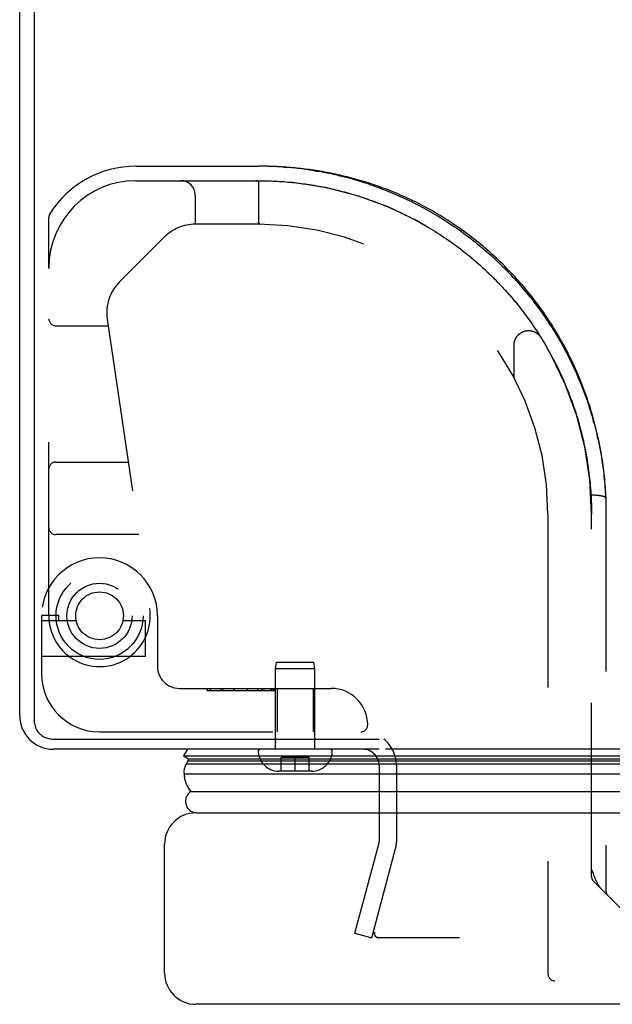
# Model space of a CAD drawing. Header units: inches. Extents: x 0 to 136, y 0 to 88.
# Tile 52 of 60: x 28.3 to 30.85, y 71.03 to 75.27. Entities that reach past the tile are written whole.
import ezdxf

# ---------------------------------------------------------------- set-up
doc = ezdxf.new("R2010")
doc.units = ezdxf.units.IN
doc.header["$LTSCALE"] = 7.48
doc.header["$MEASUREMENT"] = 0
doc.linetypes.add('HIDDEN', pattern=[0.2, 0.1, -0.1])
doc.layers.get('0').update_dxf_attribs({"linetype": 'CONTINUOUS'})
doc.layers.add('DEFAULT_2', color=8, linetype='HIDDEN')
doc.layers.add('DOOR_ASSEMBLY', color=7, linetype='CONTINUOUS')

msp = doc.modelspace()

# ---------------------------------------------------------------- linework, layer by layer
at = {"color": 3, "linetype": 'Continuous'}
for p, q in [((28.297, 72.2732), (28.297, 83.9832)), ((28.36, 84.004), (28.36, 72.2496)), ((28.44, 72.1723), (29.8469, 72.1723)), ((29.847, 72.1282), (28.442, 72.1282)), ((57.095, 72.1282), (29.874, 72.1282))]:
    msp.add_line(p, q, dxfattribs=at)
msp.add_lwpolyline([(28.36, 72.2496), (28.3602, 72.2441), (28.3608, 72.2386), (28.3619, 72.2332), (28.3633, 72.2278), (28.3651, 72.2226), (28.3673, 72.2175), (28.3698, 72.2125), (28.3727, 72.2078), (28.376, 72.2033), (28.3796, 72.199), (28.3835, 72.1949), (28.3876, 72.1912), (28.3921, 72.1877), (28.3968, 72.1846), (28.4017, 72.1818), (28.4068, 72.1793), (28.4121, 72.1772), (28.4175, 72.1754), (28.423, 72.1741), (28.4286, 72.1731), (28.4343, 72.1725), (28.44, 72.1723)], dxfattribs=at)
msp.add_arc((28.442, 72.2732), 0.145, 180, 270, dxfattribs=at)
at = {"layer": 'DEFAULT_2', "color": 8, "linetype": 'HIDDEN'}
for p, q in [((29.847, 72.0582), (29.847, 71.7298)), ((29.922, 72.0582), (29.922, 71.7298)), ((29.7427, 71.3351), (29.8457, 71.7194)), ((29.8151, 71.3157), (29.9181, 71.7)), ((29.7427, 71.3351), (29.8151, 71.3157)), ((57.1224, 71.3157), (29.8466, 71.3157))]:
    msp.add_line(p, q, dxfattribs=at)
for points in [[(29.8266, 71.335), (29.8266, 71.3359), (29.8268, 71.3378), (29.8272, 71.3398)], [(29.8272, 71.3398), (29.8268, 71.338), (29.8266, 71.3363), (29.8266, 71.335)], [(29.8266, 71.335), (29.8266, 71.3345), (29.8267, 71.3328), (29.827, 71.3311), (29.8275, 71.3294), (29.8281, 71.3277), (29.8289, 71.3261), (29.8298, 71.3246), (29.8308, 71.3232), (29.832, 71.3218), (29.8333, 71.3206), (29.8347, 71.3195), (29.8362, 71.3185), (29.8378, 71.3177), (29.8395, 71.317), (29.8412, 71.3164), (29.843, 71.316), (29.8448, 71.3158), (29.8466, 71.3157)], [(29.8466, 71.3157), (29.8446, 71.3158), (29.8426, 71.3161), (29.8406, 71.3166), (29.8387, 71.3173), (29.8369, 71.3181), (29.8352, 71.3192), (29.8336, 71.3203), (29.8321, 71.3217), (29.8308, 71.3232), (29.8297, 71.3248), (29.8287, 71.3265), (29.8279, 71.3283), (29.8273, 71.3301), (29.8268, 71.332), (29.8266, 71.334), (29.8266, 71.335)]]:
    msp.add_lwpolyline(points, dxfattribs=at)
for centre, radius, start, end in [((29.777, 72.0582), 0.145, 0, 51.2451), ((29.777, 72.0582), 0.07, 0, 90), ((29.807, 71.7298), 0.04, 345, 360), ((29.807, 71.7298), 0.115, 345, 360)]:
    msp.add_arc(centre, radius, start, end, dxfattribs=at)
at = {"layer": 'DOOR_ASSEMBLY', "color": 8, "linetype": 'HIDDEN'}
for p, q in [((28.7978, 74.6407), (29.3265, 74.6407)), ((29.3354, 74.6407), (29.3265, 74.6407)), ((29.3708, 74.6401), (29.3797, 74.6398)), ((29.6051, 74.6147), (29.6143, 74.6129)), ((28.7978, 74.5782), (29.3265, 74.5782)), ((29.3155, 74.5782), (29.3149, 74.5782)), ((29.3161, 74.5781), (29.3155, 74.5782)), ((29.3166, 74.5781), (29.316, 74.5781)), ((29.3171, 74.5781), (29.3165, 74.5781)), ((29.3176, 74.578), (29.3171, 74.5781)), ((29.318, 74.578), (29.3175, 74.578)), ((29.3185, 74.5779), (29.318, 74.578)), ((29.3189, 74.5778), (29.3184, 74.5779)), ((29.3193, 74.5778), (29.3189, 74.5778)), ((29.3265, 74.5726), (29.3265, 74.401)), ((29.4816, 74.5698), (29.4908, 74.5688)), ((29.5743, 74.5567), (29.5837, 74.555)), ((29.7759, 74.5719), (29.7856, 74.5688)), ((29.0543, 74.5157), (29.0543, 74.3907)), ((29.6593, 74.5391), (29.6689, 74.5368)), ((29.6976, 74.5295), (29.7074, 74.5268)), ((29.7073, 74.5268), (29.717, 74.5241)), ((29.7266, 74.5214), (29.7363, 74.5185)), ((29.8144, 74.4928), (29.8242, 74.4893)), ((29.8241, 74.4893), (29.8338, 74.4857)), ((28.4228, 72.7032), (28.4228, 74.4201)), ((29.9778, 74.4221), (29.9877, 74.417)), ((29.9876, 74.4171), (29.9975, 74.4119)), ((29.3265, 74.3907), (29.0543, 74.3907)), ((29.3269, 74.3986), (29.327, 74.3984)), ((29.3289, 74.3952), (29.3277, 74.3969)), ((29.3278, 74.3969), (29.3289, 74.3952)), ((29.3289, 74.3952), (29.3293, 74.3946)), ((29.3293, 74.3946), (29.3289, 74.3952)), ((29.9973, 74.412), (30.0073, 74.4066)), ((30.0071, 74.4068), (30.0172, 74.4013)), ((30.017, 74.4014), (30.0271, 74.3958)), ((30.0269, 74.3959), (30.0371, 74.3901)), ((30.0369, 74.3903), (30.0472, 74.3844)), ((30.0469, 74.3845), (30.0572, 74.3785)), ((30.057, 74.3786), (30.0674, 74.3725)), ((28.9213, 74.3357), (28.7278, 74.1421)), ((30.0671, 74.3726), (30.0775, 74.3663)), ((30.0772, 74.3665), (30.0876, 74.36)), ((30.0873, 74.3602), (30.0977, 74.3536)), ((30.0975, 74.3538), (30.1079, 74.3471)), ((30.1076, 74.3473), (30.118, 74.3405)), ((30.1177, 74.3407), (30.1281, 74.3338)), ((30.1278, 74.334), (30.1381, 74.327)), ((30.246, 74.3353), (30.2359, 74.3429)), ((30.1378, 74.3272), (30.1481, 74.3201)), ((30.1479, 74.3202), (30.1581, 74.313)), ((30.1579, 74.3132), (30.1681, 74.3059)), ((30.1678, 74.3061), (30.178, 74.2986)), ((30.1778, 74.2988), (30.1879, 74.2913)), ((30.1877, 74.2915), (30.1978, 74.2839)), ((30.1975, 74.284), (30.2076, 74.2763)), ((30.2073, 74.2765), (30.2174, 74.2686)), ((30.2171, 74.2688), (30.2271, 74.2609)), ((30.2268, 74.2611), (30.2367, 74.253)), ((30.2365, 74.2532), (30.2464, 74.2451)), ((30.2461, 74.2453), (30.2559, 74.237)), ((30.2557, 74.2372), (30.2654, 74.2289)), ((30.2652, 74.2291), (30.2749, 74.2207)), ((30.2747, 74.2209), (30.2843, 74.2123)), ((30.2841, 74.2125), (30.2936, 74.2039)), ((30.2934, 74.2041), (30.3029, 74.1954)), ((30.3027, 74.1956), (30.3121, 74.1868)), ((30.3119, 74.187), (30.3212, 74.1781)), ((30.321, 74.1783), (30.3302, 74.1694)), ((30.3301, 74.1696), (30.3392, 74.1605)), ((30.339, 74.1607), (30.3481, 74.1516)), ((30.3479, 74.1518), (30.357, 74.1426)), ((30.3568, 74.1428), (30.3657, 74.1335)), ((30.3655, 74.1337), (30.3744, 74.1243)), ((30.3742, 74.1245), (30.383, 74.1151)), ((30.3828, 74.1153), (30.3915, 74.1058)), ((30.3913, 74.106), (30.3999, 74.0964)), ((30.3997, 74.0966), (30.4082, 74.087)), ((30.408, 74.0872), (30.4164, 74.0775)), ((30.4163, 74.0776), (30.4246, 74.0679)), ((30.4244, 74.0681), (30.4327, 74.0582)), ((30.4325, 74.0584), (30.4406, 74.0485)), ((30.4405, 74.0487), (30.4485, 74.0388)), ((30.4483, 74.039), (30.4563, 74.029)), ((30.4561, 74.0291), (30.464, 74.0191)), ((30.4638, 74.0193), (30.4716, 74.0091)), ((30.4714, 74.0093), (30.4791, 73.9992)), ((30.4789, 73.9993), (30.4865, 73.9891)), ((28.4528, 73.9532), (28.6789, 73.9532)), ((28.6747, 73.9818), (28.858, 72.735)), ((30.4863, 73.9893), (30.4938, 73.979)), ((30.4936, 73.9792), (30.501, 73.9689)), ((30.5008, 73.9691), (30.5081, 73.9587)), ((30.5079, 73.9589), (30.5151, 73.9485)), ((30.5862, 73.9547), (30.5793, 73.9653)), ((30.5149, 73.9487), (30.522, 73.9382)), ((30.5219, 73.9384), (30.5288, 73.9279)), ((30.5287, 73.9281), (30.5355, 73.9176)), ((30.5354, 73.9177), (30.5421, 73.9072)), ((30.4293, 73.7282), (30.4293, 73.8698)), ((30.542, 73.9074), (30.5486, 73.8968)), ((30.5485, 73.8969), (30.555, 73.8863)), ((30.5612, 73.876), (30.5674, 73.8654)), ((30.5674, 73.8654), (30.5736, 73.8547)), ((30.5735, 73.8549), (30.5796, 73.8441)), ((30.5795, 73.8443), (30.5855, 73.8335)), ((30.5854, 73.8337), (30.5913, 73.8229)), ((30.5912, 73.823), (30.597, 73.8122)), ((30.6604, 73.8377), (30.6548, 73.8486)), ((30.6134, 73.7801), (30.6187, 73.7692)), ((30.6187, 73.7694), (30.6239, 73.7584)), ((30.6289, 73.7478), (30.6339, 73.7369)), ((30.6388, 73.7261), (30.6436, 73.7152)), ((30.6436, 73.7152), (30.6483, 73.7042)), ((30.6483, 73.7043), (30.6529, 73.6933)), ((30.6529, 73.6934), (30.6574, 73.6824)), ((30.6574, 73.6825), (30.6618, 73.6714)), ((30.6617, 73.6715), (30.6661, 73.6605)), ((30.7739, 73.5323), (30.7708, 73.5437)), ((30.7269, 73.4621), (30.7294, 73.4509)), ((30.7293, 73.451), (30.7317, 73.4399)), ((30.8001, 73.4319), (30.7978, 73.4434)), ((30.7317, 73.4399), (30.7341, 73.4288)), ((30.734, 73.4288), (30.7363, 73.4177)), ((30.7363, 73.4178), (30.7384, 73.4066)), ((30.7384, 73.4067), (30.7404, 73.3956)), ((30.8022, 73.4203), (30.8001, 73.4319)), ((28.4528, 73.3657), (28.7653, 73.3657)), ((30.7404, 73.3956), (30.7424, 73.3845)), ((30.7424, 73.3845), (30.7442, 73.3734)), ((30.7442, 73.3735), (30.746, 73.3623)), ((30.746, 73.3624), (30.7477, 73.3513)), ((30.7477, 73.3513), (30.7492, 73.3402)), ((30.7492, 73.3403), (30.7507, 73.3292)), ((30.7507, 73.3292), (30.7522, 73.3181)), ((30.7522, 73.3181), (30.7535, 73.307)), ((30.7535, 73.3071), (30.7547, 73.296)), ((30.7547, 73.296), (30.7559, 73.2849)), ((30.7559, 73.285), (30.7569, 73.2739)), ((30.7569, 73.2739), (30.7579, 73.2628)), ((30.7579, 73.2629), (30.7588, 73.2518)), ((30.7588, 73.2518), (30.7596, 73.2408)), ((30.7596, 73.2408), (30.7603, 73.2297)), ((30.7603, 73.2298), (30.761, 73.2187)), ((30.761, 73.2187), (30.7615, 73.2077)), ((30.7642, 73.2242), (30.7664, 73.2242)), ((30.7664, 73.2242), (30.7687, 73.2242)), ((30.7687, 73.2242), (30.7709, 73.2241)), ((30.7709, 73.2241), (30.7731, 73.224)), ((30.7731, 73.224), (30.7754, 73.224)), ((30.7754, 73.224), (30.7776, 73.2239)), ((30.7776, 73.2239), (30.7798, 73.2237)), ((30.7798, 73.2237), (30.7819, 73.2236)), ((30.7819, 73.2236), (30.7841, 73.2235)), ((30.7841, 73.2235), (30.7862, 73.2233)), ((30.8255, 73.2116), (30.8255, 73.2115)), ((30.8255, 73.2115), (30.8255, 71.5181)), ((30.5755, 73.1417), (30.5755, 71.1602)), ((30.763, 71.5806), (30.763, 73.1417)), ((28.8112, 73.0532), (28.4528, 73.0532)), ((28.3915, 72.7062), (28.4665, 72.7062)), ((28.3915, 72.7032), (28.3915, 72.4532)), ((28.5409, 72.6812), (28.3915, 72.6812)), ((28.4665, 72.6812), (28.4665, 72.7062)), ((28.8395, 72.6812), (28.7421, 72.6812)), ((28.8395, 72.5292), (28.8395, 72.6812)), ((28.8915, 72.7032), (28.8915, 72.4845)), ((28.3915, 72.5292), (28.8395, 72.5292)), ((29.4003, 72.4749), (29.4053, 72.5032)), ((29.4003, 72.1282), (29.4003, 72.4749)), ((29.5703, 72.4749), (29.4003, 72.4749)), ((29.4053, 72.5032), (29.5653, 72.5032)), ((29.5703, 72.4749), (29.5653, 72.5032)), ((29.5703, 72.1282), (29.5703, 72.4749)), ((28.9853, 72.3907), (29.6403, 72.3907)), ((29.106, 72.3807), (29.106, 72.3907)), ((29.106, 72.3807), (29.398, 72.3807)), ((29.118, 72.3907), (29.118, 72.3807)), ((29.1643, 72.3907), (29.1643, 72.3807)), ((29.1715, 72.3907), (29.1715, 72.3807)), ((29.2226, 72.3807), (29.2226, 72.3907)), ((29.2226, 72.3807), (29.2226, 72.3907)), ((29.2227, 72.3907), (29.2227, 72.3807)), ((29.2789, 72.3807), (29.2789, 72.3907)), ((29.2789, 72.3907), (29.2789, 72.3807)), ((29.279, 72.3907), (29.279, 72.3807)), ((29.3235, 72.3907), (29.3235, 72.3807)), ((29.3394, 72.3907), (29.3394, 72.3807)), ((29.3489, 72.3907), (29.3489, 72.3807)), ((29.3809, 72.3907), (29.3809, 72.3807)), ((29.3833, 72.3907), (29.3833, 72.3807)), ((29.3905, 72.3907), (29.3905, 72.3807)), ((29.3978, 72.3907), (29.3978, 72.3807)), ((29.398, 72.3807), (29.398, 72.3907)), ((29.4073, 72.3907), (29.4073, 72.2032)), ((29.5633, 72.3907), (29.5633, 72.2032)), ((28.6415, 72.2032), (29.7678, 72.2032)), ((29.6351, 72.1282), (29.3354, 72.1282)), ((29.4253, 72.0332), (29.4253, 72.0932)), ((29.5453, 72.0932), (29.4253, 72.0932)), ((29.4853, 72.0332), (29.4853, 72.0932)), ((29.5453, 72.0332), (29.5453, 72.0932)), ((29.4853, 72.0332), (29.4153, 72.0332)), ((29.5553, 72.0332), (29.4853, 72.0332)), ((30.9503, 71.381), (30.7718, 71.5594)), ((31.7625, 71.1302), (30.6055, 71.1302))]:
    msp.add_line(p, q, dxfattribs=at)
at = {"layer": 'DOOR_ASSEMBLY', "color": 7, "linetype": 'Continuous'}
for p, q in [((29.0205, 72.1282), (29.0039, 72.0993)), ((29.0039, 72.0993), (29.0247, 72.0873)), ((29.0039, 72.0993), (57.9651, 72.0993)), ((29.0247, 72.0873), (57.9443, 72.0873)), ((29.0171, 72.0683), (29.0156, 72.0649)), ((29.0156, 72.0649), (57.9535, 72.0649)), ((29.0187, 72.0718), (29.0171, 72.0683)), ((29.0205, 72.0752), (29.0187, 72.0718)), ((29.0224, 72.0786), (29.0205, 72.0752)), ((29.0224, 72.0786), (57.9467, 72.0786)), ((57.9624, 72.0215), (29.0066, 72.0215)), ((29.035, 71.9463), (57.934, 71.9463))]:
    msp.add_line(p, q, dxfattribs=at)
at = {"layer": 'DOOR_ASSEMBLY', "color": 3, "linetype": 'Continuous'}
for p, q in [((29.057, 71.8542), (57.912, 71.8542)), ((28.922, 71.1642), (28.922, 71.7192)), ((57.912, 71.0292), (29.057, 71.0292))]:
    msp.add_line(p, q, dxfattribs=at)
at = {"layer": 'DOOR_ASSEMBLY', "color": 8, "linetype": 'HIDDEN'}
for points in [[(29.3708, 74.6401), (29.3619, 74.6403), (29.3531, 74.6405), (29.3442, 74.6406), (29.3351, 74.6407)], [(29.6798, 74.6016), (29.67, 74.6038), (29.6602, 74.606), (29.6505, 74.608), (29.6408, 74.61), (29.6312, 74.6119), (29.6216, 74.6137), (29.6121, 74.6155), (29.6026, 74.6172), (29.5931, 74.6188), (29.5837, 74.6203), (29.5744, 74.6218), (29.5651, 74.6232), (29.5558, 74.6246), (29.5466, 74.6259), (29.5374, 74.6271), (29.5283, 74.6283), (29.5192, 74.6294), (29.5101, 74.6304), (29.5011, 74.6314), (29.4921, 74.6324), (29.4832, 74.6333), (29.4743, 74.6341), (29.4654, 74.6349), (29.4566, 74.6356), (29.4478, 74.6363), (29.439, 74.6369), (29.4302, 74.6375), (29.4215, 74.638), (29.4128, 74.6385), (29.4041, 74.6389), (29.3954, 74.6393), (29.3868, 74.6396), (29.3781, 74.6399), (29.3695, 74.6402), (29.3609, 74.6404), (29.3523, 74.6405), (29.3437, 74.6406)], [(29.433, 74.6369), (29.4241, 74.6375), (29.4152, 74.6381), (29.4063, 74.6386), (29.3974, 74.639), (29.3885, 74.6394), (29.3797, 74.6398)], [(30.4502, 74.1449), (30.4417, 74.1544), (30.4332, 74.1637), (30.4246, 74.173), (30.4159, 74.1823), (30.4071, 74.1914), (30.3982, 74.2005), (30.3893, 74.2095), (30.3802, 74.2185), (30.3711, 74.2274), (30.3619, 74.2362), (30.3527, 74.2449), (30.3433, 74.2535), (30.3339, 74.2621), (30.3244, 74.2705), (30.3148, 74.2789), (30.3052, 74.2872), (30.2955, 74.2955), (30.2857, 74.3036), (30.2759, 74.3117), (30.266, 74.3196), (30.256, 74.3275), (30.246, 74.3353), (30.2359, 74.343), (30.2257, 74.3505), (30.2155, 74.358), (30.2053, 74.3654), (30.195, 74.3727), (30.1846, 74.3799), (30.1742, 74.387), (30.1638, 74.394), (30.1533, 74.4009), (30.1428, 74.4077), (30.1322, 74.4144), (30.1216, 74.421), (30.111, 74.4275), (30.1004, 74.4339), (30.0897, 74.4401), (30.079, 74.4463), (30.0683, 74.4523), (30.0575, 74.4583), (30.0468, 74.4641), (30.036, 74.4698), (30.0252, 74.4755), (30.0145, 74.481), (30.0037, 74.4864), (29.9929, 74.4916), (29.9821, 74.4968), (29.9713, 74.5019), (29.9606, 74.5068), (29.9498, 74.5117), (29.9391, 74.5164), (29.9283, 74.521), (29.9176, 74.5256), (29.9069, 74.53), (29.8962, 74.5343), (29.8856, 74.5385), (29.8749, 74.5426), (29.8643, 74.5465), (29.8538, 74.5504), (29.8432, 74.5542), (29.8327, 74.5579), (29.8222, 74.5615), (29.8118, 74.5649), (29.8014, 74.5683), (29.791, 74.5716), (29.7807, 74.5748), (29.7704, 74.5779), (29.7601, 74.5809), (29.7499, 74.5838), (29.7398, 74.5866), (29.7297, 74.5893), (29.7196, 74.5919), (29.7096, 74.5945), (29.6996, 74.5969), (29.6897, 74.5993), (29.6798, 74.6016), (29.67, 74.6038), (29.6602, 74.606), (29.6505, 74.608), (29.6408, 74.61), (29.6312, 74.6119), (29.6216, 74.6137), (29.6121, 74.6155), (29.6026, 74.6172), (29.5931, 74.6188), (29.5837, 74.6203), (29.5744, 74.6218), (29.5651, 74.6232), (29.5558, 74.6246), (29.5466, 74.6259), (29.5374, 74.6271), (29.5283, 74.6283), (29.5192, 74.6294), (29.5101, 74.6304), (29.5011, 74.6314), (29.4921, 74.6324), (29.4832, 74.6333), (29.4743, 74.6341), (29.4654, 74.6349), (29.4566, 74.6356), (29.4478, 74.6363), (29.439, 74.6369), (29.4302, 74.6375), (29.4215, 74.638), (29.4128, 74.6385), (29.4041, 74.6389), (29.3954, 74.6393), (29.3868, 74.6396)], [(29.433, 74.6369), (29.4419, 74.6363), (29.4508, 74.6356)], [(29.5683, 74.6211), (29.5591, 74.6226), (29.55, 74.624), (29.5409, 74.6253), (29.5318, 74.6266), (29.5228, 74.6278), (29.5137, 74.629), (29.5047, 74.6301), (29.4957, 74.6312), (29.4867, 74.6322), (29.4777, 74.6331), (29.4687, 74.634), (29.4598, 74.6348), (29.4508, 74.6356)], [(29.5683, 74.6211), (29.5774, 74.6196), (29.5866, 74.618)], [(29.6051, 74.6147), (29.5958, 74.6164), (29.5866, 74.618)], [(29.6704, 74.6008), (29.661, 74.603), (29.6516, 74.6051), (29.6423, 74.6072), (29.6329, 74.6091), (29.6236, 74.611), (29.6143, 74.6129)], [(29.6704, 74.6008), (29.6799, 74.5986), (29.6893, 74.5962)], [(29.7759, 74.5719), (29.7661, 74.5749), (29.7564, 74.5779), (29.7468, 74.5807), (29.7371, 74.5835), (29.7275, 74.5862), (29.7179, 74.5888), (29.7084, 74.5914), (29.6988, 74.5938), (29.6893, 74.5962)], [(30.2257, 74.3505), (30.2155, 74.358), (30.2053, 74.3654), (30.195, 74.3727), (30.1846, 74.3799), (30.1742, 74.387), (30.1638, 74.394), (30.1533, 74.4009), (30.1428, 74.4077), (30.1322, 74.4144), (30.1216, 74.421), (30.111, 74.4275), (30.1004, 74.4339), (30.0897, 74.4401), (30.079, 74.4463), (30.0683, 74.4523), (30.0575, 74.4583), (30.0468, 74.4641), (30.036, 74.4698), (30.0253, 74.4755), (30.0145, 74.481), (30.0037, 74.4864), (29.9929, 74.4916), (29.9821, 74.4968), (29.9713, 74.5019), (29.9606, 74.5068), (29.9498, 74.5117), (29.9391, 74.5164), (29.9283, 74.521), (29.9176, 74.5256), (29.9069, 74.53), (29.8962, 74.5343), (29.8856, 74.5385), (29.8749, 74.5426), (29.8643, 74.5465), (29.8538, 74.5504), (29.8432, 74.5542), (29.8327, 74.5579), (29.8222, 74.5615), (29.8118, 74.5649), (29.8014, 74.5683), (29.791, 74.5716), (29.7807, 74.5748), (29.7704, 74.5779), (29.7602, 74.5809), (29.75, 74.5838), (29.7398, 74.5866), (29.7297, 74.5893), (29.7196, 74.5919), (29.7096, 74.5945), (29.6996, 74.5969), (29.6897, 74.5993)], [(29.3138, 74.5782), (29.3144, 74.5782), (29.3149, 74.5782)], [(29.315, 74.5782), (29.3144, 74.5782), (29.3138, 74.5782)], [(29.3193, 74.5778), (29.3197, 74.5777), (29.3201, 74.5776), (29.3204, 74.5775), (29.3208, 74.5775), (29.3211, 74.5774), (29.3214, 74.5773), (29.3217, 74.5772), (29.322, 74.5771), (29.3223, 74.577), (29.3226, 74.5769), (29.3228, 74.5768), (29.323, 74.5767), (29.3233, 74.5766), (29.3235, 74.5765), (29.3237, 74.5764), (29.3239, 74.5763), (29.3241, 74.5762), (29.3243, 74.5761), (29.3244, 74.5759), (29.3246, 74.5758), (29.3248, 74.5757), (29.3249, 74.5756), (29.3251, 74.5755), (29.3252, 74.5754), (29.3253, 74.5753), (29.3254, 74.5751), (29.3255, 74.575), (29.3256, 74.5749), (29.3257, 74.5748), (29.3258, 74.5747), (29.3259, 74.5745), (29.326, 74.5744), (29.3261, 74.5743), (29.3262, 74.5742), (29.3262, 74.574), (29.3263, 74.5739), (29.3263, 74.5738), (29.3264, 74.5736), (29.3264, 74.5735), (29.3264, 74.5733), (29.3265, 74.5732), (29.3265, 74.5731), (29.3265, 74.5729), (29.3265, 74.5728), (29.3265, 74.5726)], [(29.3265, 74.5782), (29.3356, 74.5782), (29.3447, 74.5781), (29.3538, 74.578), (29.3629, 74.5778), (29.372, 74.5775), (29.3811, 74.5772), (29.3902, 74.5768), (29.3993, 74.5764), (29.4084, 74.5759), (29.4175, 74.5753), (29.4267, 74.5747), (29.4358, 74.5741), (29.4449, 74.5733), (29.4541, 74.5725), (29.4633, 74.5717), (29.4725, 74.5708), (29.4816, 74.5698)], [(29.3447, 74.5781), (29.3538, 74.578), (29.3629, 74.5778), (29.372, 74.5775), (29.3811, 74.5772), (29.3902, 74.5768), (29.3993, 74.5764), (29.4084, 74.5759), (29.4175, 74.5753), (29.4266, 74.5747), (29.4358, 74.5741), (29.4449, 74.5733), (29.4541, 74.5725), (29.4632, 74.5717), (29.4724, 74.5708), (29.4816, 74.5698)], [(29.4908, 74.5688), (29.5001, 74.5677), (29.5093, 74.5665), (29.5185, 74.5653), (29.5278, 74.564), (29.5371, 74.5627), (29.5464, 74.5613), (29.5557, 74.5598), (29.565, 74.5583), (29.5744, 74.5567)], [(29.5, 74.5677), (29.5093, 74.5665), (29.5185, 74.5653), (29.5278, 74.5641), (29.537, 74.5627), (29.5463, 74.5613), (29.5556, 74.5598), (29.565, 74.5583), (29.5743, 74.5567)], [(29.5837, 74.555), (29.5931, 74.5533), (29.6025, 74.5515), (29.6119, 74.5496), (29.6214, 74.5476), (29.6308, 74.5456)], [(29.593, 74.5533), (29.6024, 74.5515), (29.6119, 74.5496), (29.6213, 74.5476), (29.6308, 74.5456)], [(29.6308, 74.5456), (29.6403, 74.5435), (29.6498, 74.5414), (29.6594, 74.5391)], [(29.8052, 74.5623), (29.7954, 74.5656), (29.7856, 74.5688)], [(29.8052, 74.5623), (29.8151, 74.559), (29.825, 74.5555), (29.8349, 74.552), (29.8448, 74.5484), (29.8548, 74.5447), (29.8648, 74.5409), (29.8748, 74.537), (29.8848, 74.533), (29.8949, 74.5289), (29.905, 74.5248), (29.9151, 74.5205), (29.9253, 74.5161), (29.9354, 74.5117), (29.9456, 74.5071), (29.9558, 74.5024), (29.966, 74.4976), (29.9763, 74.4928), (29.9865, 74.4878), (29.9968, 74.4827), (30.0071, 74.4775), (30.0174, 74.4722), (30.0277, 74.4669), (30.038, 74.4613), (30.0483, 74.4557), (30.0586, 74.45), (30.0689, 74.4442), (30.0792, 74.4383), (30.0895, 74.4322), (30.0998, 74.4261), (30.1102, 74.4198), (30.1204, 74.4135), (30.1307, 74.407), (30.141, 74.4004), (30.1512, 74.3937), (30.1615, 74.3869), (30.1717, 74.38), (30.1819, 74.373), (30.192, 74.3659), (30.2022, 74.3587), (30.2123, 74.3513), (30.2223, 74.3439), (30.2324, 74.3364), (30.2424, 74.3287), (30.2523, 74.321), (30.2622, 74.3131), (30.2721, 74.3052), (30.2819, 74.2972), (30.2916, 74.289), (30.3013, 74.2808), (30.311, 74.2725), (30.3206, 74.264), (30.3301, 74.2555)], [(29.6402, 74.5435), (29.6498, 74.5414), (29.6593, 74.5391)], [(29.6688, 74.5368), (29.6785, 74.5344), (29.6881, 74.532), (29.6977, 74.5294)], [(29.6784, 74.5345), (29.688, 74.532), (29.6976, 74.5295)], [(29.7169, 74.5241), (29.7267, 74.5213), (29.7364, 74.5185)], [(29.7363, 74.5185), (29.7462, 74.5156), (29.756, 74.5125), (29.7657, 74.5094), (29.7755, 74.5062), (29.7853, 74.503), (29.7951, 74.4997), (29.8048, 74.4963), (29.8145, 74.4928)], [(29.7461, 74.5156), (29.7559, 74.5126), (29.7656, 74.5095), (29.7754, 74.5063), (29.7852, 74.503), (29.795, 74.4997), (29.8047, 74.4963), (29.8144, 74.4928)], [(29.8337, 74.4857), (29.8434, 74.482), (29.853, 74.4782), (29.8626, 74.4744), (29.8722, 74.4705), (29.8818, 74.4666), (29.8913, 74.4625), (29.9009, 74.4584), (29.9105, 74.4542), (29.9201, 74.4498), (29.9297, 74.4455), (29.9393, 74.441)], [(29.8434, 74.482), (29.853, 74.4783), (29.8626, 74.4744), (29.8722, 74.4705)], [(29.8818, 74.4666), (29.8914, 74.4625), (29.901, 74.4584), (29.9106, 74.4541), (29.9202, 74.4498), (29.9298, 74.4454), (29.9394, 74.4409)], [(29.9393, 74.441), (29.949, 74.4363), (29.9586, 74.4317), (29.9683, 74.4269), (29.978, 74.422)], [(29.9489, 74.4364), (29.9585, 74.4317), (29.9682, 74.427), (29.9778, 74.4221)], [(29.3278, 74.3969), (29.3276, 74.3971), (29.3275, 74.3973), (29.3274, 74.3974), (29.3273, 74.3976), (29.3272, 74.3978), (29.3271, 74.398), (29.3271, 74.3982), (29.327, 74.3984), (29.3269, 74.3986), (29.3268, 74.3988), (29.3268, 74.399), (29.3267, 74.3992), (29.3267, 74.3994), (29.3266, 74.3996), (29.3266, 74.3999), (29.3266, 74.4001), (29.3266, 74.4003), (29.3265, 74.4005), (29.3265, 74.4008), (29.3265, 74.401)], [(29.3271, 74.3982), (29.3271, 74.398), (29.3272, 74.3978), (29.3273, 74.3976), (29.3274, 74.3975), (29.3275, 74.3973), (29.3276, 74.3971), (29.3277, 74.3969)], [(29.3306, 74.3927), (29.3305, 74.3929), (29.3303, 74.3932), (29.3301, 74.3934), (29.3299, 74.3937), (29.3297, 74.394), (29.3295, 74.3943), (29.3293, 74.3946)], [(29.3293, 74.3946), (29.3295, 74.3943), (29.3297, 74.394), (29.3299, 74.3937), (29.3301, 74.3935), (29.3303, 74.3932), (29.3305, 74.393), (29.3307, 74.3928)], [(29.3334, 74.3907), (29.3332, 74.3907), (29.333, 74.3907), (29.3329, 74.3908), (29.3328, 74.3908), (29.3326, 74.3909), (29.3325, 74.3909), (29.3323, 74.391), (29.3322, 74.3911), (29.332, 74.3912), (29.3319, 74.3913), (29.3317, 74.3915), (29.3316, 74.3916), (29.3314, 74.3918), (29.3313, 74.3919), (29.3311, 74.3921), (29.331, 74.3923), (29.3308, 74.3925), (29.3306, 74.3927)], [(29.3307, 74.3928), (29.3308, 74.3925), (29.331, 74.3923), (29.3312, 74.3921), (29.3313, 74.392), (29.3315, 74.3918), (29.3316, 74.3916), (29.3318, 74.3915), (29.332, 74.3913), (29.3321, 74.3912), (29.3323, 74.3911), (29.3324, 74.391), (29.3326, 74.3909), (29.3327, 74.3909), (29.3329, 74.3908), (29.333, 74.3908), (29.3331, 74.3907), (29.3333, 74.3907)], [(30.6548, 73.8486), (30.6491, 73.8594), (30.6433, 73.8702), (30.6373, 73.8809), (30.6313, 73.8916), (30.6252, 73.9023), (30.619, 73.9129), (30.6127, 73.9235), (30.6063, 73.9341), (30.5998, 73.9446), (30.5932, 73.9551), (30.5865, 73.9655), (30.5798, 73.9759), (30.5729, 73.9862), (30.5659, 73.9965), (30.5588, 74.0068), (30.5517, 74.017), (30.5444, 74.0272), (30.5371, 74.0373), (30.5296, 74.0474), (30.5221, 74.0574), (30.5145, 74.0673), (30.5068, 74.0772), (30.4989, 74.0871), (30.491, 74.0969), (30.483, 74.1066), (30.475, 74.1163), (30.4668, 74.1259), (30.4585, 74.1355), (30.4502, 74.1449), (30.4417, 74.1544), (30.4332, 74.1637), (30.4246, 74.173), (30.4159, 74.1823), (30.4071, 74.1914), (30.3982, 74.2005), (30.3893, 74.2095), (30.3802, 74.2185), (30.3711, 74.2274), (30.3619, 74.2361), (30.3527, 74.2449), (30.3433, 74.2535), (30.3339, 74.2621), (30.3244, 74.2705), (30.3148, 74.2789), (30.3052, 74.2872), (30.2955, 74.2955), (30.2857, 74.3036), (30.2759, 74.3117), (30.266, 74.3196), (30.256, 74.3275)], [(30.349, 74.2382), (30.3396, 74.2469), (30.3301, 74.2555)], [(30.349, 74.2382), (30.3583, 74.2295), (30.3676, 74.2206), (30.3768, 74.2117), (30.3859, 74.2026), (30.3949, 74.1935), (30.4039, 74.1843), (30.4128, 74.175), (30.4216, 74.1657), (30.4304, 74.1563), (30.439, 74.1468), (30.4476, 74.1372), (30.4561, 74.1276), (30.4645, 74.1179)], [(30.481, 74.0983), (30.4728, 74.1081), (30.4645, 74.1179)], [(30.481, 74.0983), (30.4891, 74.0884), (30.4971, 74.0784), (30.5051, 74.0684), (30.5129, 74.0583), (30.5207, 74.0482), (30.5284, 74.038), (30.5359, 74.0277), (30.5434, 74.0174), (30.5508, 74.0071), (30.5581, 73.9967), (30.5652, 73.9863), (30.5723, 73.9758), (30.5793, 73.9653)], [(30.5862, 73.9547), (30.593, 73.9441), (30.5997, 73.9334), (30.6063, 73.9227), (30.6127, 73.912), (30.6191, 73.9012), (30.6254, 73.8904), (30.6316, 73.8796), (30.6377, 73.8687), (30.6437, 73.8578), (30.6495, 73.8469), (30.6553, 73.8359), (30.661, 73.8249), (30.6666, 73.8139), (30.6721, 73.8029), (30.6774, 73.7918), (30.6827, 73.7807), (30.6879, 73.7696), (30.693, 73.7584), (30.698, 73.7473), (30.7028, 73.7361), (30.7076, 73.7249), (30.7123, 73.7137), (30.7169, 73.7025), (30.7214, 73.6912), (30.7258, 73.6799), (30.73, 73.6687), (30.7342, 73.6574), (30.7383, 73.646), (30.7423, 73.6347), (30.7462, 73.6234), (30.75, 73.612), (30.7537, 73.6007), (30.7573, 73.5893), (30.7608, 73.5779), (30.7642, 73.5665), (30.7675, 73.5551), (30.7708, 73.5437)], [(30.4293, 73.8698), (30.4293, 73.8708), (30.4293, 73.872), (30.4293, 73.8731), (30.4294, 73.8743), (30.4295, 73.8754), (30.4296, 73.8765), (30.4297, 73.8777), (30.4299, 73.8788), (30.4301, 73.8799), (30.4303, 73.881), (30.4305, 73.8822), (30.4307, 73.8833), (30.431, 73.8844), (30.4312, 73.8855), (30.4315, 73.8866), (30.4319, 73.8877), (30.4322, 73.8888), (30.4325, 73.8898), (30.4329, 73.8909), (30.4333, 73.892), (30.4337, 73.893), (30.4342, 73.8941), (30.4346, 73.8951), (30.4351, 73.8962), (30.4356, 73.8972), (30.4361, 73.8982), (30.4366, 73.8992), (30.4372, 73.9002), (30.4377, 73.9012), (30.4383, 73.9022), (30.4389, 73.9032), (30.4395, 73.9041), (30.4401, 73.9051), (30.4408, 73.906), (30.4415, 73.9069), (30.4422, 73.9078), (30.4429, 73.9087), (30.4436, 73.9096), (30.4443, 73.9105), (30.4451, 73.9114), (30.4458, 73.9122), (30.4466, 73.913), (30.4474, 73.9138), (30.4482, 73.9146), (30.449, 73.9154), (30.4499, 73.9162), (30.4507, 73.917), (30.4516, 73.9177), (30.4525, 73.9184), (30.4533, 73.9191), (30.4543, 73.9198), (30.4552, 73.9205), (30.4561, 73.9211), (30.457, 73.9218), (30.458, 73.9224), (30.459, 73.923), (30.4599, 73.9236), (30.4609, 73.9242), (30.4619, 73.9247), (30.4629, 73.9253), (30.4639, 73.9258), (30.465, 73.9263), (30.466, 73.9268), (30.467, 73.9272), (30.4681, 73.9277), (30.4691, 73.9281), (30.4702, 73.9285), (30.4713, 73.9289), (30.4724, 73.9292), (30.4734, 73.9296), (30.4745, 73.9299), (30.4756, 73.9302), (30.4767, 73.9305), (30.4778, 73.9307), (30.479, 73.931), (30.4801, 73.9312), (30.4812, 73.9314), (30.4823, 73.9316), (30.4834, 73.9318), (30.4846, 73.9319), (30.4857, 73.932), (30.4868, 73.9321), (30.488, 73.9322), (30.4891, 73.9323), (30.4902, 73.9323), (30.4914, 73.9323), (30.4925, 73.9323), (30.4937, 73.9323), (30.4948, 73.9322), (30.4959, 73.9322), (30.4971, 73.9321), (30.4982, 73.932), (30.4993, 73.9319), (30.5005, 73.9317), (30.5016, 73.9315), (30.5027, 73.9313), (30.5038, 73.9311), (30.5049, 73.9309), (30.5061, 73.9307), (30.5072, 73.9304), (30.5083, 73.9301), (30.5094, 73.9298), (30.5104, 73.9295), (30.5115, 73.9291), (30.5126, 73.9287), (30.5137, 73.9283), (30.5147, 73.9279), (30.5158, 73.9275), (30.5168, 73.9271), (30.5179, 73.9266), (30.5189, 73.9261), (30.5199, 73.9256), (30.5209, 73.9251), (30.5219, 73.9245), (30.5229, 73.924), (30.5239, 73.9234), (30.5249, 73.9228), (30.5258, 73.9222), (30.5268, 73.9216), (30.5277, 73.9209), (30.5287, 73.9203), (30.5296, 73.9196), (30.5305, 73.9189), (30.5314, 73.9182), (30.5322, 73.9174), (30.5331, 73.9167), (30.5339, 73.9159), (30.5348, 73.9152), (30.5356, 73.9144), (30.5364, 73.9136), (30.5372, 73.9127), (30.538, 73.9119), (30.5387, 73.9111), (30.5395, 73.9102), (30.5402, 73.9093), (30.5409, 73.9084), (30.5416, 73.9075), (30.5423, 73.9066), (30.5429, 73.9057), (30.5436, 73.9048), (30.5442, 73.9039), (30.5448, 73.9029)], [(30.5549, 73.8865), (30.5613, 73.8758), (30.5675, 73.8653)], [(30.7978, 73.4434), (30.7955, 73.455), (30.7931, 73.4665), (30.7906, 73.478), (30.7879, 73.4895), (30.7852, 73.501), (30.7824, 73.5125), (30.7795, 73.524), (30.7766, 73.5354), (30.7735, 73.5469), (30.7703, 73.5583), (30.767, 73.5697), (30.7637, 73.5811), (30.7602, 73.5925), (30.7567, 73.6039), (30.7531, 73.6152), (30.7493, 73.6265), (30.7455, 73.6379), (30.7416, 73.6492), (30.7376, 73.6604), (30.7335, 73.6717), (30.7293, 73.6829), (30.725, 73.6942), (30.7206, 73.7054), (30.7161, 73.7165), (30.7115, 73.7277), (30.7068, 73.7388), (30.7021, 73.7499), (30.6972, 73.761), (30.6922, 73.772), (30.6872, 73.7831), (30.682, 73.794), (30.6768, 73.805), (30.6714, 73.8159), (30.666, 73.8269), (30.6604, 73.8377)], [(30.5969, 73.8123), (30.6026, 73.8015), (30.608, 73.7908), (30.6134, 73.78)], [(30.6025, 73.8016), (30.608, 73.7909), (30.6134, 73.7801)], [(30.6238, 73.7586), (30.629, 73.7476), (30.634, 73.7368)], [(30.6339, 73.7369), (30.6389, 73.7259), (30.6436, 73.7151)], [(30.666, 73.6606), (30.6703, 73.6495), (30.6744, 73.6386), (30.6784, 73.6276)], [(30.6702, 73.6496), (30.6743, 73.6387), (30.6783, 73.6277)], [(30.6783, 73.6277), (30.6823, 73.6166), (30.6861, 73.6056), (30.6898, 73.5946)], [(30.6822, 73.6167), (30.686, 73.6057), (30.6897, 73.5947)], [(30.6897, 73.5947), (30.6934, 73.5836), (30.6969, 73.5725), (30.7003, 73.5615), (30.7036, 73.5505), (30.7069, 73.5394), (30.71, 73.5284)], [(30.6934, 73.5837), (30.6969, 73.5726), (30.7003, 73.5616), (30.7036, 73.5506), (30.7069, 73.5395), (30.71, 73.5285)], [(30.71, 73.5285), (30.7131, 73.5173), (30.716, 73.5063), (30.7189, 73.4952), (30.7216, 73.4841), (30.7243, 73.4731)], [(30.7739, 73.5323), (30.7769, 73.5209), (30.7799, 73.5095), (30.7827, 73.498), (30.7854, 73.4866), (30.7881, 73.4751), (30.7907, 73.4637), (30.7931, 73.4522), (30.7955, 73.4408), (30.7978, 73.4293), (30.8, 73.4179), (30.8021, 73.4064), (30.8041, 73.3949), (30.806, 73.3835), (30.8078, 73.372), (30.8096, 73.3605), (30.8112, 73.3491), (30.8128, 73.3376), (30.8142, 73.3261), (30.8156, 73.3147), (30.8169, 73.3032), (30.8181, 73.2917), (30.8192, 73.2803), (30.8202, 73.2688), (30.8211, 73.2574), (30.822, 73.2459), (30.8227, 73.2345), (30.8234, 73.223), (30.824, 73.2116), (30.8245, 73.2001), (30.8249, 73.1887), (30.8252, 73.1773), (30.8254, 73.1658), (30.8255, 73.1544)], [(30.713, 73.5174), (30.716, 73.5063), (30.7188, 73.4953), (30.7216, 73.4842), (30.7243, 73.4731), (30.7269, 73.462)], [(30.8255, 73.2116), (30.825, 73.2231), (30.8244, 73.2348), (30.8237, 73.2464), (30.8229, 73.258), (30.822, 73.2696), (30.821, 73.2812), (30.8199, 73.2929), (30.8188, 73.3045), (30.8175, 73.3161), (30.8162, 73.3277), (30.8148, 73.3393), (30.8133, 73.3509), (30.8117, 73.3625), (30.81, 73.3741), (30.8082, 73.3856), (30.8063, 73.3972), (30.8043, 73.4088), (30.8022, 73.4203)], [(30.7615, 73.2077), (30.762, 73.1967), (30.7624, 73.1857), (30.7626, 73.1747), (30.7629, 73.1637), (30.763, 73.1527), (30.763, 73.1417)], [(30.7862, 73.2233), (30.7883, 73.2231), (30.7893, 73.223), (30.7903, 73.2229), (30.7913, 73.2228), (30.7923, 73.2227), (30.7933, 73.2226), (30.7943, 73.2225), (30.7953, 73.2224), (30.7962, 73.2223), (30.7972, 73.2221), (30.7981, 73.222), (30.799, 73.2219), (30.8, 73.2218), (30.8009, 73.2216), (30.8017, 73.2215), (30.8026, 73.2213), (30.8035, 73.2212), (30.8043, 73.221), (30.8052, 73.2209), (30.806, 73.2207), (30.8068, 73.2206), (30.8076, 73.2204), (30.8084, 73.2202), (30.8092, 73.2201), (30.8099, 73.2199), (30.8107, 73.2197), (30.8114, 73.2196), (30.8121, 73.2194), (30.8128, 73.2192), (30.8135, 73.219), (30.8141, 73.2188), (30.8148, 73.2186), (30.8154, 73.2184), (30.816, 73.2183), (30.8166, 73.2181), (30.8172, 73.2179), (30.8177, 73.2177), (30.8182, 73.2175), (30.8188, 73.2173), (30.8193, 73.2171), (30.8198, 73.2168), (30.8202, 73.2166), (30.8207, 73.2164), (30.8211, 73.2162), (30.8215, 73.216), (30.8219, 73.2158), (30.8223, 73.2156), (30.8226, 73.2153), (30.8229, 73.2151), (30.8232, 73.2149), (30.8235, 73.2147), (30.8238, 73.2145), (30.8241, 73.2142), (30.8243, 73.214), (30.8245, 73.2138), (30.8247, 73.2136), (30.8249, 73.2133), (30.825, 73.2131), (30.8252, 73.2129), (30.8253, 73.2127), (30.8254, 73.2124), (30.8254, 73.2122), (30.8255, 73.212), (30.8255, 73.2117), (30.8255, 73.2116)], [(30.763, 71.6106), (30.7653, 71.6047), (30.7676, 71.599), (30.7697, 71.5936), (30.7718, 71.5884)], [(30.81, 71.5212), (30.8091, 71.5222), (30.8081, 71.5232), (30.8071, 71.5242), (30.8062, 71.5253), (30.8052, 71.5265), (30.8042, 71.5277), (30.8032, 71.5289), (30.8022, 71.5302), (30.8011, 71.5316), (30.8001, 71.533), (30.799, 71.5345), (30.7979, 71.5361), (30.7968, 71.5377), (30.7957, 71.5394), (30.7945, 71.5413), (30.7933, 71.5432), (30.7921, 71.5452), (30.7909, 71.5474), (30.7896, 71.5497), (30.7883, 71.5521), (30.7869, 71.5547), (30.7855, 71.5575), (30.784, 71.5605), (30.7825, 71.5637), (30.7809, 71.5671), (30.7792, 71.5708), (30.7775, 71.5748), (30.7757, 71.579), (30.7738, 71.5836), (30.7718, 71.5884)]]:
    msp.add_lwpolyline(points, dxfattribs=at)
at = {"layer": 'DOOR_ASSEMBLY', "color": 7, "linetype": 'Continuous'}
msp.add_lwpolyline([(29.0066, 72.0215), (29.0069, 72.015), (29.0075, 72.0085), (29.0085, 72.002), (29.0099, 71.9956), (29.0117, 71.9892), (29.0139, 71.9828), (29.0165, 71.9766), (29.0194, 71.9703), (29.0228, 71.9642), (29.0265, 71.9581), (29.0306, 71.9522), (29.035, 71.9463)], dxfattribs=at)
at = {"layer": 'DOOR_ASSEMBLY', "color": 8, "linetype": 'HIDDEN'}
for radius in [0.1875, 0.1405, 0.103]:
    msp.add_circle((28.6415, 72.7032), radius, dxfattribs=at)
for centre, radius, start, end in [((28.7978, 74.2032), 0.4375, 90, 147.8465), ((28.7978, 74.2032), 0.375, 90, 180), ((28.9918, 74.5157), 0.0625, 0, 90), ((29.3265, 73.1417), 1.4365, 0, 90), ((28.4528, 74.4201), 0.03, 147.8465, 180), ((29.0543, 74.2027), 0.188, 90, 135), ((29.3265, 73.1417), 1.249, 0, 90), ((28.8607, 74.0092), 0.188, 135, 188.3606), ((28.4528, 73.9832), 0.03, 180, 270), ((28.4528, 73.3357), 0.03, 90, 180), ((28.4528, 73.0832), 0.03, 180, 270), ((28.6415, 72.7032), 0.25, 0, 180), ((28.6415, 72.7032), 0.2188, 180, 8.3606), ((28.9853, 72.4845), 0.0938, 180, 270), ((28.6415, 72.4532), 0.25, 180, 270), ((29.6403, 72.2332), 0.1575, 0, 90), ((29.7678, 72.2332), 0.03, 270, 360), ((29.3354, 72.1182), 0.01, 90, 183.5833), ((29.6351, 72.1182), 0.01, 356.4167, 90), ((29.4153, 72.1232), 0.09, 183.5833, 270), ((29.5553, 72.1232), 0.09, 270, 356.4167), ((30.793, 71.5806), 0.03, 180, 225), ((30.8555, 71.5181), 0.03, 180, 225), ((30.6055, 71.1602), 0.03, 180, 270)]:
    msp.add_arc(centre, radius, start, end, dxfattribs=at)
at = {"layer": 'DOOR_ASSEMBLY', "color": 7, "linetype": 'Continuous'}
for centre, radius, start, end in [((29.0522, 72.0752), 0.03, 156.2022, 173.588), ((29.0624, 72.0326), 0.0569, 145.4331, 191.2885), ((29.062, 71.9042), 0.05, 122.6718, 264.7383)]:
    msp.add_arc(centre, radius, start, end, dxfattribs=at)
at = {"layer": 'DOOR_ASSEMBLY', "color": 3, "linetype": 'Continuous'}
for centre, start, end in [((29.057, 71.7192), 90, 180), ((29.057, 71.1642), 180, 270)]:
    msp.add_arc(centre, 0.135, start, end, dxfattribs=at)
at = {"layer": 'DOOR_ASSEMBLY', "color": 7, "linetype": 'Continuous'}
for start_param, end_param in [(9.078677, 9.164333), (3.143067, 3.608679)]:
    msp.add_ellipse((29.2716, 72.0217), major_axis=(0.265, 0), ratio=0.632157, start_param=start_param, end_param=end_param, dxfattribs=at)

doc.saveas('drawing.dxf')
